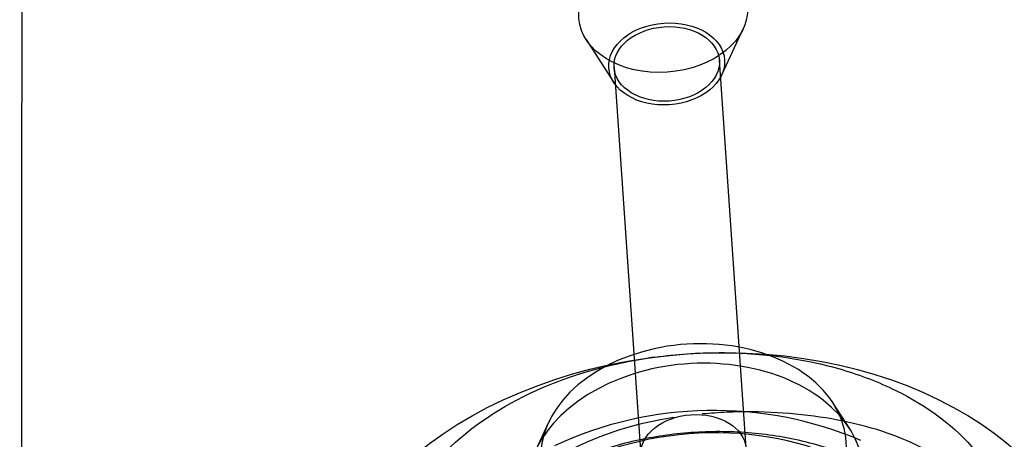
# Model space of a CAD drawing. Header units: millimetres. Extents: x -177 to 471, y -85 to 200.
# Tile 113 of 222: x -139.96 to -135.3, y 87.96 to 89.95. Entities that reach past the tile are written whole.
import ezdxf
from ezdxf.lldxf.tags import DXFTag

# ---------------------------------------------------------------- set-up
doc = ezdxf.new("R2010")
doc.units = ezdxf.units.MM
for name, color, linetype in [('Default', 7, 'Continuous'), ('ELBOW_2.5_1', 7, 'Continuous'), ('P1_A', 7, 'Continuous'), ('P4_A', 7, 'Continuous')]:
    doc.layers.add(name, color=color, linetype=linetype)
tags = doc.linetypes.add('HIDDEN2', pattern=[4.7625, 3.175, -1.5875]).pattern_tags.tags
tags[6:7] = [DXFTag(74, 4), DXFTag(75, 0), DXFTag(340, '0'), DXFTag(46, 0.0), DXFTag(50, 0.0), DXFTag(44, 0.0), DXFTag(45, 0.0)]
tags[4:5] = [DXFTag(74, 4), DXFTag(75, 0), DXFTag(340, '0'), DXFTag(46, 0.0), DXFTag(50, 0.0), DXFTag(44, 0.0), DXFTag(45, 0.0)]

# ---------------------------------------------------------------- blocks, each defined once
blk = doc.blocks.new('SE1')
at = {"layer": 'ELBOW_2.5_1', "color": 7, "linetype": 'HIDDEN2'}
for points, knots in [([(-139.9485, 103.0833), (-139.9485, 102.8943), (-139.9485, 102.4286), (-139.9485, 101.5837), (-139.9486, 100.6154), (-139.9487, 99.6454), (-139.9489, 98.6867), (-139.9491, 97.7391), (-139.9493, 96.8059), (-139.9496, 95.8894), (-139.9499, 94.9921), (-139.9503, 94.1162), (-139.9507, 93.2643), (-139.9511, 92.4385), (-139.9515, 91.6411), (-139.952, 90.8741), (-139.9525, 90.1396), (-139.9531, 89.4396), (-139.9537, 88.776), (-139.9543, 88.1505), (-139.9549, 87.5648), (-139.9555, 87.0205), (-139.9562, 86.519), (-139.9569, 86.0618), (-139.9576, 85.65), (-139.9583, 85.285), (-139.9591, 84.9677), (-139.9598, 84.6994), (-139.9605, 84.4811), (-139.9613, 84.3199), (-139.9619, 84.2173), (-139.9622, 84.1793), (-139.9623, 84.1695)], [0, 0, 0, 0, 0.0169461, 0.0491539, 0.0813642, 0.1135745, 0.1457847, 0.1779947, 0.2102045, 0.242414, 0.2746232, 0.306832, 0.3390403, 0.371248, 0.4034549, 0.4356609, 0.4678658, 0.5000692, 0.5322708, 0.5644701, 0.5966662, 0.6288581, 0.6610443, 0.6932223, 0.7253883, 0.7575361, 0.7896543, 0.8217216, 0.8536927, 0.8854598, 0.9135408, 0.9365942, 0.9365942, 0.9365942, 0.9365942]), ([(-135.3162, 87.2986), (-135.3041, 87.4044), (-135.3188, 87.5048), (-135.4031, 87.6929), (-135.4769, 87.7777), (-135.6712, 87.9166), (-135.7933, 87.9717), (-136.0658, 88.0505), (-136.2194, 88.0751), (-136.4538, 88.0884), (-136.5343, 88.089), (-136.6523, 88.084), (-136.6913, 88.0814), (-136.7301, 88.0778)], [0.3173278, 0.3173278, 0.3173278, 0.3173278, 0.375, 0.375, 0.4375, 0.4375, 0.5, 0.5, 0.5625, 0.5625, 0.59375, 0.59375, 0.6094274, 0.6094274, 0.6094274, 0.6094274]), ([(-136.8652, 88.061), (-137.1601, 88.0149), (-137.4133, 87.9095), (-137.6373, 87.667), (-137.6866, 87.5697), (-137.7133, 87.4098), (-137.7143, 87.3534), (-137.7076, 87.2959)], [0.6278419, 0.6278419, 0.6278419, 0.6278419, 0.75, 0.75, 0.8125, 0.8125, 0.843935, 0.843935, 0.843935, 0.843935])]:
    blk.add_open_spline(points, degree=3, knots=knots, dxfattribs=at)
at = {"layer": 'P1_A', "color": 7, "linetype": 'HIDDEN2'}
for p, q in [((-136.6243, 88.3683), (-136.6494, 88.3683)), ((-136.957, 88.3472), (-136.9826, 88.3437))]:
    blk.add_line(p, q, dxfattribs=at)
blk.add_arc((-136.6758, 86.3134), 1.781, 66.9855, 115.0486, dxfattribs=at)
blk.add_ellipse((-136.7143, 87.0602), major_axis=(1.8456, 0.127), ratio=0.705431, dxfattribs=at)
blk.add_open_spline([(-138.2042, 87.0556), (-138.2115, 87.0871), (-138.2171, 87.1187), (-138.2385, 87.294), (-138.2192, 87.439), (-138.1103, 87.7081), (-138.0192, 87.8352), (-137.7776, 88.0534), (-137.6236, 88.1475), (-137.3634, 88.2529), (-137.2701, 88.2828), (-137.0773, 88.3296), (-136.9788, 88.3464), (-136.7776, 88.3669), (-136.6742, 88.3704), (-136.4733, 88.3637), (-136.3744, 88.3536), (-136.1808, 88.3197), (-136.0891, 88.2964), (-135.9156, 88.2377), (-135.8331, 88.2017), (-135.6096, 88.0793), (-135.4874, 87.9756), (-135.3131, 87.7404), (-135.2589, 87.6068), (-135.2417, 87.4656)], degree=3, knots=[0.4863585, 0.4863585, 0.4863585, 0.4863585, 0.5, 0.5, 0.5625, 0.5625, 0.625, 0.625, 0.6875, 0.6875, 0.71875, 0.71875, 0.75, 0.75, 0.78125, 0.78125, 0.8125, 0.8125, 0.84375, 0.84375, 0.875, 0.875, 0.9375, 0.9375, 1, 1, 1, 1], dxfattribs=at)
at = {"layer": 'P4_A', "color": 7, "linetype": 'HIDDEN2'}
for p, q in [((-136.6379, 89.6843), (-136.5362, 89.9032)), ((-137.2801, 89.852), (-137.1494, 89.6491)), ((-136.5226, 87.9155), (-136.6491, 89.7539)), ((-137.1479, 89.7196), (-137.0214, 87.8811)), ((-136.0321, 88.0077), (-136.1105, 88.1295)), ((-137.4589, 88.0367), (-137.5199, 87.9054))]:
    blk.add_line(p, q, dxfattribs=at)
for centre, major_axis in [((-136.9152, 89.9796), (0.3991, 0.0275)), ((-136.8985, 89.7368), (0.2744, 0.0189)), ((-136.8985, 89.7368), (0.2494, 0.0172)), ((-136.772, 87.8983), (-0.2494, -0.0172))]:
    blk.add_ellipse(centre, major_axis=major_axis, ratio=0.705431, dxfattribs=at)
for centre, major_axis, start_param, end_param in [((-136.772, 87.8983), (-0.7233, -0.0498), 2.202795, 6.283185), ((-136.7619, 87.7526), (-0.7981, -0.0549), 2.566246, 6.283185), ((-136.7233, 87.1912), (1.1251, 0.0774), 0.170632, 5.486505)]:
    blk.add_ellipse(centre, major_axis=major_axis, ratio=0.705431, start_param=start_param, end_param=end_param, dxfattribs=at)
blk.add_open_spline([(-136.0964, 86.2398), (-136.0643, 86.2543), (-136.0031, 86.2819), (-135.9212, 86.3273), (-135.8514, 86.3713), (-135.7929, 86.4129), (-135.7257, 86.4661), (-135.6464, 86.5395), (-135.5367, 86.6684), (-135.4187, 86.8814), (-135.3871, 87.1357), (-135.4506, 87.3697), (-135.5556, 87.5459), (-135.7099, 87.7012), (-135.9068, 87.8291), (-136.1002, 87.9085), (-136.2665, 87.9533), (-136.4393, 87.9854), (-136.6637, 88.0008), (-136.9346, 87.979), (-137.1948, 87.9177), (-137.4328, 87.8197), (-137.638, 87.6894), (-137.8006, 87.5329), (-137.8949, 87.386), (-137.9424, 87.2635), (-137.9853, 87.0772), (-137.9498, 86.853), (-137.7976, 86.6308), (-137.6326, 86.4867), (-137.4248, 86.3732), (-137.1841, 86.2954), (-136.965, 86.2644), (-136.7859, 86.2604), (-136.6058, 86.2705), (-136.4273, 86.302), (-136.2578, 86.3534), (-136.1191, 86.4084), (-135.9742, 86.4851), (-135.8253, 86.5922), (-135.7173, 86.7006), (-135.6345, 86.8145), (-135.5768, 86.921), (-135.5544, 87.0033), (-135.5437, 87.0429)], degree=3, knots=[0, 0, 0, 0, 0.012224, 0.023317, 0.033283, 0.042126, 0.049849, 0.065504, 0.083756, 0.117704, 0.168507, 0.198222, 0.227936, 0.25755, 0.287309, 0.316943, 0.331863, 0.346665, 0.376411, 0.406012, 0.435754, 0.465454, 0.495075, 0.524834, 0.554481, 0.569396, 0.584202, 0.643218, 0.672941, 0.702676, 0.732289, 0.762034, 0.79174, 0.806613, 0.821452, 0.851215, 0.866068, 0.881016, 0.902328, 0.92377, 0.948576, 0.961796, 0.981637, 1, 1, 1, 1], dxfattribs=at)

msp = doc.modelspace()

# ---------------------------------------------------------------- block references
at = {"layer": 'Default'}
msp.add_blockref('SE1', (0, 0), dxfattribs=at)

doc.saveas('drawing.dxf')
